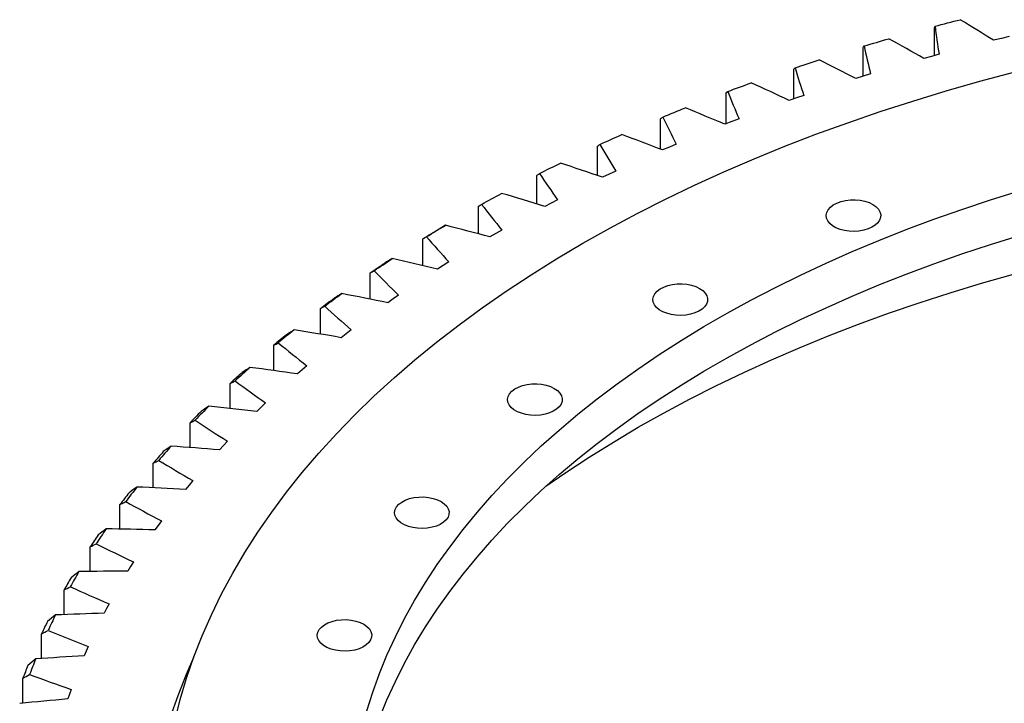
# Model space of a CAD drawing. Header units: millimetres. Extents: x -66 to 5236, y 5043 to 9389.
# Tile 9 of 12: x 2883 to 3279, y 7189 to 7464. Entities that reach past the tile are written whole.
import ezdxf

# ---------------------------------------------------------------- set-up
doc = ezdxf.new("R2010")
doc.units = ezdxf.units.MM
doc.header["$LTSCALE"] = 20

msp = doc.modelspace()

# ---------------------------------------------------------------- linework, layer by layer
at = {"color": 7, "linetype": 'Continuous', "lineweight": 25}
for p, q in [((3251.31, 7449.7), (3251.31, 7460.91)), ((3278.26, 7456.58), (3275.11, 7455.82)), ((3281.41, 7457.32), (3278.26, 7456.58)), ((3222.61, 7441.38), (3222.61, 7452.94)), ((3250.1, 7449.37), (3247.02, 7448.52)), ((3253.18, 7450.21), (3250.1, 7449.37)), ((3194.62, 7432.2), (3194.62, 7444.16)), ((3222.59, 7441.37), (3219.59, 7440.44)), ((3225.59, 7442.3), (3222.59, 7441.37)), ((3167.41, 7422.18), (3167.41, 7434.59)), ((3195.79, 7432.61), (3192.87, 7431.6)), ((3198.71, 7433.62), (3195.79, 7432.61)), ((3141.05, 7411.99), (3141.05, 7424.27)), ((3172.6, 7424.19), (3169.76, 7423.1)), ((3169.76, 7423.1), (3166.94, 7422)), ((3115.59, 7401.38), (3115.59, 7413.22)), ((3144.58, 7412.86), (3141.85, 7411.68)), ((3147.32, 7414.03), (3144.58, 7412.86)), ((3091.11, 7390), (3091.11, 7401.45)), ((3120.3, 7401.92), (3117.67, 7400.67)), ((3122.94, 7403.16), (3120.3, 7401.92)), ((3067.65, 7377.89), (3067.65, 7389.01)), ((3096.98, 7390.31), (3094.46, 7388.98)), ((3099.51, 7391.62), (3096.98, 7390.31)), ((3074.67, 7378.04), (3072.27, 7376.65)), ((3077.08, 7379.43), (3074.67, 7378.04)), ((3045.29, 7365.08), (3045.29, 7375.92)), ((3053.43, 7365.17), (3051.15, 7363.71)), ((3055.72, 7366.62), (3053.43, 7365.17)), ((3024.06, 7351.61), (3024.06, 7362.2)), ((3035.48, 7353.22), (3033.31, 7351.7)), ((3033.31, 7351.7), (3031.16, 7350.18)), ((3004.02, 7337.52), (3004.02, 7347.91)), ((3014.36, 7337.68), (3012.34, 7336.1)), ((3016.4, 7339.26), (3014.36, 7337.68)), ((2985.22, 7322.84), (2985.22, 7333.06)), ((2998.53, 7324.78), (2996.63, 7323.15)), ((2996.63, 7323.15), (2994.74, 7321.51)), ((2967.71, 7307.61), (2967.71, 7317.7)), ((2981.91, 7309.81), (2980.15, 7308.12)), ((2980.15, 7308.12), (2978.4, 7306.44)), ((2951.52, 7291.87), (2951.52, 7301.86)), ((2966.58, 7294.39), (2964.97, 7292.65)), ((2964.97, 7292.65), (2963.37, 7290.92)), ((2936.7, 7275.65), (2936.7, 7285.59)), ((2952.58, 7278.55), (2951.12, 7276.77)), ((2951.12, 7276.77), (2949.67, 7274.99)), ((2923.28, 7259.01), (2923.28, 7268.91)), ((2939.95, 7262.33), (2938.63, 7260.52)), ((2938.63, 7260.52), (2937.34, 7258.7)), ((2911.29, 7241.98), (2911.29, 7251.87)), ((2928.71, 7245.78), (2927.55, 7243.93)), ((2927.55, 7243.93), (2926.41, 7242.07)), ((2900.77, 7224.59), (2900.77, 7234.52)), ((2917.89, 7227.04), (2916.91, 7225.16)), ((2918.89, 7228.92), (2917.89, 7227.04)), ((2891.73, 7206.9), (2891.73, 7216.88)), ((2909.67, 7209.9), (2908.85, 7208)), ((2910.51, 7211.81), (2909.67, 7209.9)), ((2884.21, 7188.95), (2884.21, 7199.01)), ((2903.6, 7194.48), (2902.92, 7192.56)), ((2902.92, 7192.56), (2902.27, 7190.63))]:
    msp.add_line(p, q, dxfattribs=at)
at = {"color": 7, "linetype": 'Continuous', "lineweight": 25, "flags": 128}
for points in [[(3251.54, 7461.52), (3252.81, 7461.85), (3254.08, 7462.18), (3255.35, 7462.51), (3256.62, 7462.84), (3257.89, 7463.16), (3259.17, 7463.48), (3260.44, 7463.81), (3261.72, 7464.13)], [(3222.99, 7453.55), (3224.23, 7453.92), (3225.47, 7454.28), (3226.71, 7454.65), (3227.96, 7455.01), (3229.2, 7455.37), (3230.45, 7455.73), (3231.69, 7456.09), (3232.94, 7456.44)], [(3195.16, 7444.78), (3196.37, 7445.19), (3197.57, 7445.59), (3198.78, 7445.98), (3199.99, 7446.38), (3201.21, 7446.78), (3202.42, 7447.17), (3203.63, 7447.56), (3204.85, 7447.95)], [(2945.35, 7181.71), (2947.52, 7190.35), (2950.09, 7198.96), (2953.04, 7207.53), (2956.38, 7216.05), (2960.1, 7224.52), (2964.21, 7232.92), (2968.7, 7241.26), (2973.56, 7249.54), (2978.8, 7257.73), (2984.4, 7265.85), (2990.38, 7273.87), (2996.71, 7281.8), (3003.4, 7289.64), (3010.45, 7297.37), (3017.84, 7304.99), (3025.58, 7312.5), (3033.66, 7319.89), (3042.06, 7327.15), (3050.79, 7334.28), (3059.85, 7341.28), (3069.22, 7348.14), (3078.89, 7354.86), (3088.87, 7361.42), (3099.14, 7367.84), (3109.7, 7374.1), (3120.54, 7380.19), (3131.65, 7386.12), (3143.03, 7391.88), (3154.66, 7397.47), (3166.54, 7402.87), (3178.67, 7408.1), (3191.02, 7413.14), (3203.61, 7418), (3216.4, 7422.66), (3229.41, 7427.12), (3242.61, 7431.39), (3256, 7435.46), (3269.57, 7439.32), (3283.31, 7442.98)], [(3168.11, 7435.24), (3169.28, 7435.67), (3170.45, 7436.11), (3171.62, 7436.54), (3172.8, 7436.97), (3173.97, 7437.4), (3175.15, 7437.83), (3176.33, 7438.25), (3177.52, 7438.68)], [(3141.9, 7424.94), (3143.03, 7425.41), (3144.16, 7425.87), (3145.3, 7426.34), (3146.43, 7426.8), (3147.57, 7427.26), (3148.71, 7427.72), (3149.86, 7428.18), (3151, 7428.64)], [(3116.59, 7413.91), (3117.68, 7414.41), (3118.78, 7414.91), (3119.87, 7415.4), (3120.97, 7415.9), (3122.07, 7416.39), (3123.17, 7416.88), (3124.27, 7417.38), (3125.37, 7417.86)], [(3092.26, 7402.18), (3093.3, 7402.71), (3094.35, 7403.23), (3095.4, 7403.76), (3096.46, 7404.29), (3097.51, 7404.81), (3098.57, 7405.33), (3099.63, 7405.85), (3100.69, 7406.37)], [(3022.73, 7185.8), (3025.08, 7193.34), (3027.78, 7200.84), (3030.82, 7208.29), (3034.19, 7215.7), (3037.91, 7223.05), (3041.96, 7230.34), (3046.34, 7237.57), (3051.05, 7244.73), (3056.08, 7251.81), (3061.44, 7258.82), (3067.12, 7265.74), (3073.11, 7272.57), (3079.41, 7279.31), (3086.02, 7285.95), (3092.93, 7292.49), (3100.13, 7298.92), (3107.63, 7305.24), (3115.41, 7311.44), (3123.48, 7317.52), (3131.82, 7323.48), (3140.42, 7329.3), (3149.3, 7335), (3158.43, 7340.55), (3167.81, 7345.97), (3177.43, 7351.24), (3187.29, 7356.36), (3197.39, 7361.33), (3207.7, 7366.14), (3218.24, 7370.8), (3228.98, 7375.29), (3239.92, 7379.62), (3251.06, 7383.78), (3262.38, 7387.77), (3273.89, 7391.58), (3285.56, 7395.22)], [(3068.95, 7389.77), (3069.95, 7390.33), (3070.95, 7390.88), (3071.96, 7391.44), (3072.96, 7391.99), (3073.97, 7392.55), (3074.98, 7393.1), (3076, 7393.65), (3077.01, 7394.2)], [(3226.49, 7389.73), (3227.75, 7388.85), (3228.73, 7387.86), (3229.38, 7386.79), (3229.69, 7385.66), (3229.64, 7384.53), (3229.25, 7383.41), (3228.51, 7382.35), (3227.46, 7381.39), (3226.13, 7380.55), (3224.57, 7379.86), (3222.81, 7379.34), (3220.92, 7379.02), (3218.96, 7378.89), (3216.99, 7378.97), (3215.08, 7379.24), (3213.28, 7379.71), (3211.66, 7380.36), (3210.27, 7381.17), (3209.15, 7382.1), (3208.33, 7383.14), (3207.85, 7384.24), (3207.72, 7385.38), (3207.94, 7386.51), (3208.5, 7387.6), (3209.4, 7388.62), (3210.59, 7389.52), (3212.05, 7390.29), (3213.72, 7390.9), (3215.55, 7391.32), (3217.48, 7391.55), (3219.45, 7391.57), (3221.4, 7391.4), (3223.26, 7391.02), (3224.98, 7390.46), (3226.49, 7389.73)], [(3046.72, 7376.71), (3047.67, 7377.3), (3048.63, 7377.88), (3049.58, 7378.47), (3050.54, 7379.05), (3051.5, 7379.63), (3052.47, 7380.21), (3053.43, 7380.79), (3054.4, 7381.37)], [(3027.78, 7182.87), (3030.82, 7190.33), (3034.19, 7197.73), (3037.91, 7205.09), (3041.96, 7212.38), (3046.34, 7219.61), (3051.05, 7226.76), (3056.08, 7233.85), (3061.44, 7240.86), (3067.12, 7247.78), (3073.11, 7254.61), (3079.41, 7261.35), (3086.02, 7267.99), (3092.93, 7274.53), (3100.13, 7280.96), (3107.63, 7287.27), (3115.41, 7293.48), (3123.48, 7299.56), (3131.82, 7305.51), (3140.42, 7311.34), (3149.3, 7317.03), (3158.43, 7322.59), (3167.81, 7328), (3177.43, 7333.27), (3187.29, 7338.39), (3197.39, 7343.36), (3207.7, 7348.18), (3218.24, 7352.83), (3228.98, 7357.33), (3239.92, 7361.65), (3251.06, 7365.81), (3262.38, 7369.8), (3273.89, 7373.62), (3285.56, 7377.25)], [(3045.29, 7375.92), (3046.05, 7376.39), (3046.83, 7376.86), (3047.6, 7377.33), (3048.37, 7377.8), (3049.14, 7378.27), (3049.92, 7378.74), (3050.7, 7379.2), (3051.48, 7379.67)], [(3024.06, 7362.2), (3024.79, 7362.7), (3025.51, 7363.19), (3026.25, 7363.68), (3026.98, 7364.17), (3027.71, 7364.66), (3028.45, 7365.15), (3029.18, 7365.64), (3029.92, 7366.13)], [(3025.63, 7363.04), (3026.53, 7363.66), (3027.44, 7364.27), (3028.34, 7364.88), (3029.25, 7365.49), (3030.16, 7366.1), (3031.07, 7366.7), (3031.99, 7367.31), (3032.9, 7367.91)], [(3094.84, 7276.27), (3102.84, 7281.81), (3112.28, 7288.02), (3121.99, 7294.08), (3131.97, 7300), (3142.22, 7305.76), (3152.73, 7311.37), (3163.48, 7316.81), (3174.48, 7322.09), (3185.72, 7327.21), (3197.18, 7332.15), (3208.87, 7336.92), (3220.76, 7341.5), (3232.86, 7345.91), (3245.16, 7350.13), (3257.64, 7354.17), (3270.3, 7358.02), (3283.13, 7361.67)], [(3156.72, 7355.93), (3157.99, 7355.06), (3158.96, 7354.07), (3159.61, 7352.99), (3159.92, 7351.87), (3159.87, 7350.73), (3159.48, 7349.61), (3158.74, 7348.56), (3157.7, 7347.59), (3156.36, 7346.75), (3154.8, 7346.06), (3153.04, 7345.55), (3151.15, 7345.22), (3149.19, 7345.09), (3147.22, 7345.17), (3145.31, 7345.45), (3143.51, 7345.92), (3141.89, 7346.57), (3140.5, 7347.37), (3139.38, 7348.31), (3138.56, 7349.34), (3138.08, 7350.45), (3137.95, 7351.58), (3138.17, 7352.71), (3138.73, 7353.81), (3139.63, 7354.82), (3140.82, 7355.73), (3142.28, 7356.49), (3143.95, 7357.1), (3145.78, 7357.52), (3147.71, 7357.75), (3149.68, 7357.78), (3151.63, 7357.6), (3153.49, 7357.22), (3155.21, 7356.66), (3156.72, 7355.93)], [(3005.73, 7348.8), (3006.58, 7349.43), (3007.43, 7350.07), (3008.28, 7350.7), (3009.13, 7351.34), (3009.99, 7351.97), (3010.85, 7352.6), (3011.71, 7353.23), (3012.58, 7353.86)], [(3004.02, 7347.91), (3004.7, 7348.42), (3005.39, 7348.93), (3006.08, 7349.45), (3006.77, 7349.96), (3007.46, 7350.47), (3008.15, 7350.98), (3008.85, 7351.49), (3009.54, 7352)], [(3098.18, 7315.65), (3099.44, 7314.78), (3100.41, 7313.79), (3101.07, 7312.72), (3101.37, 7311.59), (3101.33, 7310.45), (3100.93, 7309.34), (3100.2, 7308.28), (3099.15, 7307.32), (3097.82, 7306.48), (3096.25, 7305.79), (3094.49, 7305.27), (3092.61, 7304.94), (3090.65, 7304.82), (3088.68, 7304.89), (3086.77, 7305.17), (3084.97, 7305.64), (3083.35, 7306.29), (3081.96, 7307.09), (3080.83, 7308.03), (3080.02, 7309.07), (3079.54, 7310.17), (3079.4, 7311.31), (3079.62, 7312.44), (3080.19, 7313.53), (3081.09, 7314.54), (3082.28, 7315.45), (3083.74, 7316.22), (3085.41, 7316.82), (3087.24, 7317.25), (3089.17, 7317.47), (3091.14, 7317.5), (3093.09, 7317.32), (3094.95, 7316.95), (3096.66, 7316.38), (3098.18, 7315.65)], [(3052.64, 7270.12), (3053.9, 7269.25), (3054.88, 7268.26), (3055.53, 7267.18), (3055.84, 7266.06), (3055.79, 7264.92), (3055.4, 7263.8), (3054.66, 7262.75), (3053.61, 7261.78), (3052.28, 7260.94), (3050.71, 7260.25), (3048.96, 7259.74), (3047.07, 7259.41), (3045.11, 7259.28), (3043.14, 7259.36), (3041.23, 7259.64), (3039.43, 7260.11), (3037.81, 7260.76), (3036.42, 7261.56), (3035.29, 7262.5), (3034.48, 7263.53), (3034, 7264.64), (3033.86, 7265.77), (3034.08, 7266.9), (3034.65, 7267.99), (3035.55, 7269.01), (3036.74, 7269.91), (3038.2, 7270.68), (3039.87, 7271.29), (3041.7, 7271.71), (3043.63, 7271.94), (3045.6, 7271.97), (3047.55, 7271.79), (3049.41, 7271.41), (3051.13, 7270.85), (3052.64, 7270.12)], [(3021.49, 7220.71), (3022.75, 7219.84), (3023.73, 7218.85), (3024.38, 7217.77), (3024.69, 7216.65), (3024.64, 7215.51), (3024.25, 7214.4), (3023.51, 7213.34), (3022.46, 7212.38), (3021.13, 7211.54), (3019.56, 7210.85), (3017.81, 7210.33), (3015.92, 7210), (3013.96, 7209.87), (3011.99, 7209.95), (3010.08, 7210.23), (3008.28, 7210.7), (3006.66, 7211.35), (3005.27, 7212.15), (3004.14, 7213.09), (3003.33, 7214.13), (3002.85, 7215.23), (3002.71, 7216.37), (3002.93, 7217.5), (3003.5, 7218.59), (3004.4, 7219.6), (3005.59, 7220.51), (3007.05, 7221.27), (3008.72, 7221.88), (3010.55, 7222.3), (3012.48, 7222.53), (3014.45, 7222.56), (3016.4, 7222.38), (3018.26, 7222), (3019.97, 7221.44), (3021.49, 7220.71)], [(2943.69, 7183.4), (2946.68, 7192.06), (2950.06, 7200.68), (2953.03, 7207.52)]]:
    msp.add_lwpolyline(points, dxfattribs=at)
at = {"color": 7, "linetype": 'Continuous', "lineweight": 25}
for centre, radius, start, end in [((3281.93, 6976.36), 463.97, 128.9282, 129.7538), ((3283.02, 6979.47), 461.83, 128.8267, 129.8553), ((3257.47, 7004.68), 426.55, 131.9168, 132.7901), ((3258.68, 7007.66), 424.58, 131.8095, 132.8974), ((3233.38, 7029.7), 391.82, 135.0787, 136.0028), ((3234.7, 7032.56), 390.01, 134.9651, 136.1164), ((3210.03, 7051.33), 359.98, 138.4248, 139.4026), ((3211.46, 7054.1), 358.32, 138.3045, 139.5228), ((3187.79, 7069.58), 331.21, 141.9644, 142.998), ((3189.32, 7072.25), 329.68, 141.8373, 143.1251), ((3168.61, 7087.13), 304.18, 145.5698, 146.9286), ((3166.98, 7084.52), 305.59, 145.7039, 146.7946), ((3149.68, 7098.88), 281.9, 149.5047, 150.9342), ((3147.97, 7096.32), 283.2, 149.6458, 150.7932), ((3131.04, 7105.24), 264.07, 153.787, 154.9892), ((3132.83, 7107.75), 262.85, 153.6392, 155.137), ((3118.34, 7114.06), 247.04, 157.9641, 159.5251), ((3116.48, 7111.57), 248.19, 158.1181, 159.3711)]:
    msp.add_arc(centre, radius, start, end, dxfattribs=at)
for points in [[(3275.11, 7455.82), (3270.69, 7458.61), (3266.23, 7461.38), (3261.72, 7464.13)], [(3251.31, 7460.91), (3251.38, 7461.12), (3251.46, 7461.32), (3251.54, 7461.52)], [(3251.54, 7461.52), (3252.03, 7457.75), (3252.58, 7453.97), (3253.18, 7450.21)], [(3247.02, 7448.52), (3242.37, 7451.19), (3237.68, 7453.83), (3232.94, 7456.44)], [(3222.61, 7452.94), (3222.73, 7453.14), (3222.86, 7453.35), (3222.99, 7453.55)], [(3222.99, 7453.55), (3223.8, 7449.8), (3224.67, 7446.04), (3225.59, 7442.3)], [(3219.59, 7440.44), (3214.71, 7442.97), (3209.8, 7445.48), (3204.85, 7447.95)], [(3194.62, 7444.16), (3194.8, 7444.37), (3194.98, 7444.58), (3195.16, 7444.78)], [(3195.16, 7444.78), (3196.29, 7441.06), (3197.47, 7437.33), (3198.71, 7433.62)], [(3192.87, 7431.6), (3187.79, 7433.98), (3182.67, 7436.34), (3177.52, 7438.68)], [(3167.41, 7434.59), (3167.64, 7434.81), (3167.87, 7435.02), (3168.11, 7435.24)], [(3168.11, 7435.24), (3169.55, 7431.55), (3171.05, 7427.86), (3172.6, 7424.19)], [(3166.94, 7422), (3161.66, 7424.24), (3156.35, 7426.46), (3151, 7428.64)], [(3141.05, 7424.27), (3141.33, 7424.49), (3141.61, 7424.72), (3141.9, 7424.94)], [(3141.9, 7424.94), (3143.65, 7421.29), (3145.46, 7417.65), (3147.32, 7414.03)], [(3141.85, 7411.68), (3136.39, 7413.77), (3130.9, 7415.83), (3125.37, 7417.86)], [(3115.59, 7413.22), (3115.92, 7413.45), (3116.26, 7413.68), (3116.59, 7413.91)], [(3116.59, 7413.91), (3118.65, 7410.32), (3120.77, 7406.73), (3122.94, 7403.16)], [(3117.67, 7400.67), (3112.04, 7402.6), (3106.38, 7404.5), (3100.69, 7406.37)], [(3091.11, 7401.45), (3091.49, 7401.69), (3091.87, 7401.93), (3092.26, 7402.18)], [(3092.26, 7402.18), (3094.62, 7398.65), (3097.03, 7395.13), (3099.51, 7391.62)], [(3094.46, 7388.98), (3088.67, 7390.75), (3082.85, 7392.49), (3077.01, 7394.2)], [(3067.65, 7389.01), (3068.08, 7389.26), (3068.51, 7389.51), (3068.95, 7389.77)], [(3068.95, 7389.77), (3071.61, 7386.31), (3074.32, 7382.86), (3077.08, 7379.43)], [(3054.4, 7381.37), (3053.43, 7380.8), (3052.45, 7380.24), (3051.48, 7379.67)], [(3072.27, 7376.65), (3066.34, 7378.25), (3060.38, 7379.83), (3054.4, 7381.37)], [(3045.29, 7375.92), (3045.76, 7376.18), (3046.24, 7376.45), (3046.72, 7376.71)], [(3046.72, 7376.71), (3049.67, 7373.33), (3052.67, 7369.97), (3055.72, 7366.62)], [(3032.9, 7367.91), (3031.91, 7367.32), (3030.92, 7366.72), (3029.92, 7366.13)], [(3051.15, 7363.71), (3045.09, 7365.14), (3039.01, 7366.54), (3032.9, 7367.91)], [(3024.06, 7362.2), (3024.58, 7362.48), (3025.11, 7362.76), (3025.63, 7363.04)], [(3025.63, 7363.04), (3028.86, 7359.75), (3032.15, 7356.48), (3035.48, 7353.22)], [(3012.58, 7353.86), (3011.57, 7353.24), (3010.56, 7352.62), (3009.54, 7352)], [(3031.16, 7350.18), (3024.98, 7351.44), (3018.79, 7352.67), (3012.58, 7353.86)], [(3004.02, 7347.91), (3004.59, 7348.2), (3005.16, 7348.5), (3005.73, 7348.8)], [(3005.73, 7348.8), (3009.23, 7345.6), (3012.79, 7342.42), (3016.4, 7339.26)], [(2993.47, 7339.26), (2992.45, 7338.61), (2991.42, 7337.95), (2990.39, 7337.3)], [(3012.34, 7336.1), (3006.07, 7337.19), (2999.78, 7338.24), (2993.47, 7339.26)], [(2985.22, 7333.06), (2985.83, 7333.38), (2986.45, 7333.69), (2987.06, 7334)], [(2987.06, 7334), (2990.83, 7330.91), (2994.66, 7327.83), (2998.53, 7324.78)], [(2975.63, 7324.13), (2974.59, 7323.45), (2973.55, 7322.76), (2972.51, 7322.08)], [(2994.74, 7321.51), (2988.38, 7322.41), (2982.01, 7323.29), (2975.63, 7324.13)], [(2967.71, 7317.7), (2968.36, 7318.03), (2969.02, 7318.36), (2969.67, 7318.69)], [(2969.67, 7318.69), (2973.7, 7315.71), (2977.78, 7312.75), (2981.91, 7309.81)], [(2959.1, 7308.51), (2958.05, 7307.8), (2957, 7307.09), (2955.95, 7306.38)], [(2978.4, 7306.44), (2971.98, 7307.16), (2965.54, 7307.85), (2959.1, 7308.51)], [(2951.52, 7301.86), (2952.21, 7302.21), (2952.91, 7302.56), (2953.61, 7302.91)], [(2953.61, 7302.91), (2957.89, 7300.05), (2962.21, 7297.21), (2966.58, 7294.39)], [(2943.91, 7292.44), (2942.85, 7291.7), (2941.79, 7290.96), (2940.74, 7290.22)], [(2963.37, 7290.92), (2956.89, 7291.46), (2950.4, 7291.97), (2943.91, 7292.44)], [(2936.7, 7285.59), (2937.43, 7285.96), (2938.17, 7286.33), (2938.9, 7286.7)], [(2938.9, 7286.7), (2943.42, 7283.96), (2947.98, 7281.24), (2952.58, 7278.55)], [(2930.11, 7275.96), (2929.04, 7275.19), (2927.98, 7274.42), (2926.92, 7273.65)], [(2949.67, 7274.99), (2943.15, 7275.35), (2936.63, 7275.67), (2930.11, 7275.96)], [(2923.28, 7268.91), (2924.05, 7269.3), (2924.82, 7269.69), (2925.59, 7270.08)], [(2925.59, 7270.08), (2930.34, 7267.47), (2935.12, 7264.89), (2939.95, 7262.33)], [(2917.72, 7259.11), (2916.65, 7258.31), (2915.59, 7257.51), (2914.52, 7256.71)], [(2937.34, 7258.7), (2930.8, 7258.87), (2924.26, 7259.01), (2917.72, 7259.11)], [(2911.29, 7251.87), (2912.1, 7252.28), (2912.9, 7252.7), (2913.71, 7253.11)], [(2913.71, 7253.11), (2918.67, 7250.64), (2923.67, 7248.19), (2928.71, 7245.78)], [(2906.78, 7241.93), (2905.72, 7241.1), (2904.65, 7240.27), (2903.59, 7239.44)], [(2926.41, 7242.07), (2919.87, 7242.06), (2913.32, 7242.01), (2906.78, 7241.93)], [(2900.77, 7234.52), (2901.61, 7234.95), (2902.45, 7235.39), (2903.29, 7235.83)], [(2903.29, 7235.83), (2908.45, 7233.5), (2913.65, 7231.2), (2918.89, 7228.92)], [(2897.32, 7224.46), (2896.25, 7223.6), (2895.19, 7222.74), (2894.13, 7221.88)], [(2916.91, 7225.16), (2910.37, 7224.96), (2903.84, 7224.73), (2897.32, 7224.46)], [(2891.73, 7216.88), (2892.6, 7217.34), (2893.47, 7217.8), (2894.35, 7218.26)], [(2894.35, 7218.26), (2899.7, 7216.09), (2905.09, 7213.93), (2910.51, 7211.81)], [(2889.35, 7206.74), (2888.29, 7205.85), (2887.23, 7204.96), (2886.17, 7204.07)], [(2908.85, 7208), (2902.34, 7207.61), (2895.84, 7207.2), (2889.35, 7206.74)], [(2884.21, 7199.01), (2885.11, 7199.5), (2886.01, 7199.98), (2886.91, 7200.47)], [(2886.91, 7200.47), (2892.44, 7198.45), (2898, 7196.45), (2903.6, 7194.48)], [(2902.27, 7190.63), (2895.8, 7190.06), (2889.34, 7189.46), (2882.89, 7188.82)]]:
    msp.add_open_spline(points, degree=3, dxfattribs=at)

doc.saveas('drawing.dxf')
